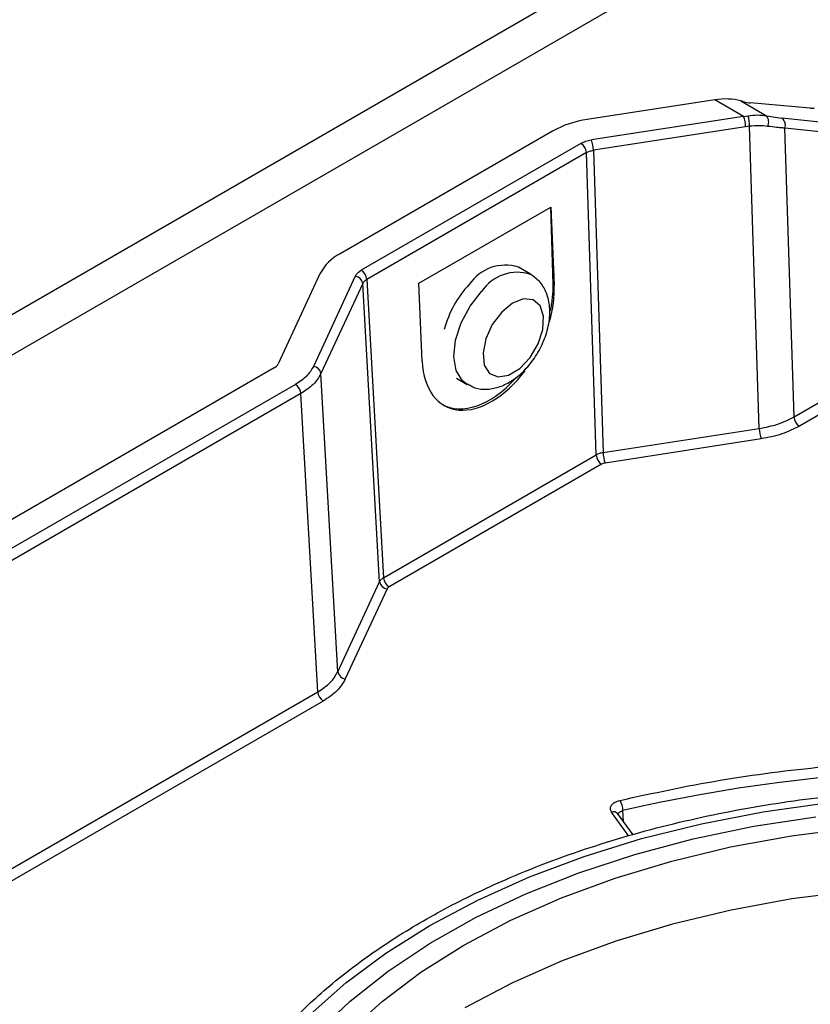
# Model space of a CAD drawing. Header units: inches. Extents: x 0.6 to 33.8, y 0 to 21.7.
# Tile 106 of 169: x 24.756 to 25.257, y 14.146 to 14.769. Entities that reach past the tile are written whole.
import ezdxf

# ---------------------------------------------------------------- set-up
doc = ezdxf.new("R2010")
doc.units = ezdxf.units.IN
doc.header["$MEASUREMENT"] = 0

msp = doc.modelspace()

# ---------------------------------------------------------------- linework, layer by layer
at = {"color": 7, "linetype": 'Continuous'}
for p, q in [((25.56961, 15.05452), (24.03077, 14.16616)), ((25.59171, 15.04176), (24.05287, 14.15341)), ((25.19643, 14.7182), (25.11567, 14.70571)), ((25.21466, 14.70768), (25.19643, 14.7182)), ((25.2129, 14.71752), (25.22914, 14.70814)), ((25.21448, 14.7171), (25.2129, 14.71752)), ((25.25692, 14.71285), (25.21889, 14.71625)), ((25.21466, 14.70768), (25.11831, 14.69278)), ((25.21466, 14.70768), (25.21744, 14.70815)), ((25.22914, 14.70814), (25.23897, 14.70657)), ((25.27393, 14.70294), (25.23897, 14.70657)), ((25.21593, 14.70113), (25.11958, 14.68623)), ((25.2184, 14.70143), (25.21593, 14.70113)), ((25.22456, 14.51009), (25.2184, 14.70143)), ((25.24659, 14.51744), (25.24071, 14.70029)), ((25.27567, 14.69666), (25.24071, 14.70029)), ((25.09361, 14.69836), (24.95915, 14.62073)), ((25.1117, 14.69058), (24.97263, 14.61029)), ((25.11958, 14.68623), (25.12573, 14.49481)), ((25.11517, 14.68476), (24.9761, 14.60448)), ((25.12133, 14.49334), (25.11517, 14.68476)), ((25.00903, 14.60203), (25.09255, 14.65025)), ((25.09255, 14.65025), (25.09474, 14.60085)), ((25.09401, 14.60127), (25.09255, 14.65025)), ((25.07984, 14.60771), (25.07206, 14.6122)), ((24.94641, 14.608), (24.91994, 14.55096)), ((24.96881, 14.60648), (24.94233, 14.54943)), ((24.97356, 14.60194), (24.94708, 14.54489)), ((24.98422, 14.41312), (24.97356, 14.60194)), ((24.9761, 14.60448), (24.98676, 14.41566)), ((25.01122, 14.55264), (25.00903, 14.60203)), ((25.09401, 14.60127), (25.09474, 14.60085)), ((24.91739, 14.54841), (24.67057, 14.40593)), ((24.95774, 14.35607), (24.94708, 14.54489)), ((24.93089, 14.53798), (24.68864, 14.39814)), ((25.03283, 14.5419), (25.03959, 14.538)), ((25.24659, 14.51744), (25.28455, 14.53935)), ((24.93436, 14.53217), (24.69211, 14.39232)), ((24.94502, 14.34335), (24.93436, 14.53217)), ((25.28802, 14.53354), (25.25006, 14.51162)), ((25.12573, 14.49481), (25.22456, 14.51009)), ((25.22583, 14.50355), (25.12701, 14.48826)), ((24.98676, 14.41566), (25.12133, 14.49334)), ((25.1248, 14.48753), (24.99024, 14.40984)), ((24.95774, 14.35607), (24.98422, 14.41312)), ((24.98897, 14.40857), (24.96249, 14.35152)), ((24.69827, 14.2009), (24.94502, 14.34335)), ((24.9485, 14.33753), (24.70174, 14.19509)), ((25.14202, 14.25201), (25.13107, 14.26727)), ((25.14466, 14.25276), (25.13507, 14.26612)), ((25.13868, 14.26109), (25.13829, 14.26819))]:
    msp.add_line(p, q, dxfattribs=at)
at = {"color": 7, "linetype": 'Continuous', "flags": 128}
for points in [[(25.03958, 14.538), (25.03654, 14.5404), (25.0327, 14.54692), (25.03126, 14.55574), (25.03235, 14.56609), (25.03587, 14.57703), (25.04151, 14.58761), (25.04876, 14.59687)], [(25.06149, 14.58381), (25.05557, 14.57591), (25.05144, 14.56688), (25.04968, 14.55794), (25.05051, 14.5503), (25.05383, 14.54499), (25.05918, 14.54273), (25.06584, 14.54381), (25.07292, 14.54811), (25.07946, 14.55503), (25.08457, 14.56364), (25.08756, 14.57278), (25.08804, 14.58121), (25.08593, 14.5878), (25.08152, 14.59165), (25.07541, 14.59225), (25.06842, 14.58951), (25.06149, 14.58381)], [(24.94033, 14.13909), (24.96282, 14.15908), (24.98812, 14.17791), (25.01607, 14.19546), (25.04646, 14.21159), (25.07909, 14.2262), (25.11372, 14.23918), (25.15011, 14.25045), (25.188, 14.25991), (25.22713, 14.26752), (25.26723, 14.2732)], [(24.94448, 14.12748), (24.96557, 14.14757), (24.98953, 14.16656), (25.0162, 14.1843), (25.04538, 14.20068), (25.07687, 14.21557), (25.11042, 14.22886), (25.14581, 14.24046), (25.18277, 14.25029), (25.22105, 14.25827), (25.26035, 14.26435)], [(24.96405, 14.12774), (24.98574, 14.14739), (25.0103, 14.16587), (25.03757, 14.18305), (25.06732, 14.19879), (25.09934, 14.21297), (25.13338, 14.22549), (25.16917, 14.23624), (25.20646, 14.24516), (25.24495, 14.25216), (25.28435, 14.25721)], [(25.69109, 14.14326), (25.6614, 14.15897), (25.62945, 14.17312), (25.59548, 14.18561), (25.55976, 14.19635), (25.52256, 14.20524), (25.48415, 14.21224), (25.44483, 14.21727), (25.40491, 14.2203), (25.36468, 14.22132), (25.32444, 14.2203), (25.28452, 14.21727), (25.2452, 14.21224), (25.20679, 14.20524), (25.16959, 14.19635), (25.13387, 14.18561), (25.0999, 14.17312), (25.06796, 14.15897), (25.03827, 14.14326)]]:
    msp.add_lwpolyline(points, dxfattribs=at)
at = {"color": 7, "linetype": 'Continuous'}
for centre, radius, start, end in [((25.12457, 14.64226), 0.06407, 97.97733, 118.88884), ((25.19718, 14.70089), 0.01875, 0.74608, 21.23819), ((25.20319, 14.70269), 0.01526, 355.28987, 20.965), ((25.2247, 14.7043), 0.00587, 330.4109, 40.83218), ((25.23578, 14.70231), 0.00533, 337.73496, 53.1545), ((25.10083, 14.68599), 0.01875, 0.74608, 21.23819), ((25.10758, 14.68417), 0.00762, 4.46649, 57.26592), ((24.97316, 14.59398), 0.0302, 117.64491, 152.34888), ((25.06375, 14.58607), 0.02742, 72.36231, 146.10987), ((24.96821, 14.6011), 0.00542, 8.91832, 83.60592), ((24.96851, 14.60389), 0.00762, 4.46649, 57.26592), ((25.07149, 14.58163), 0.02737, 72.07199, 146.15527), ((25.09015, 14.55531), 0.06737, 136.87559, 164.9175), ((24.91459, 14.55376), 0.00604, 297.64491, 332.34888), ((24.94173, 14.54405), 0.00542, 8.91832, 83.60592), ((24.92677, 14.53158), 0.00762, 4.46649, 57.26592), ((25.25418, 14.51803), 0.00762, 184.46649, 237.26592), ((25.24331, 14.51034), 0.01875, 180.74608, 201.23819), ((25.12892, 14.49393), 0.00762, 184.46649, 237.26592), ((25.14448, 14.49505), 0.01875, 180.74608, 201.23819), ((24.98957, 14.41395), 0.00542, 188.91832, 263.60592), ((24.99436, 14.41625), 0.00762, 184.46649, 237.26592), ((24.96309, 14.35691), 0.00542, 188.91832, 263.60592), ((24.95262, 14.34394), 0.00762, 184.46649, 237.26592), ((25.36511, 13.29003), 1.00412, 80.41053, 103.05531), ((25.12524, 14.26795), 0.01305, 1.04552, 31.09442), ((25.13222, 14.26375), 0.00371, 39.82456, 108.09883)]:
    msp.add_arc(centre, radius, start, end, dxfattribs=at)
for centre, major_axis, ratio, start_param, end_param in [((25.19643, 14.69409), (0.03216, 0.01017), 0.697943, 0.829924, 1.353523), ((25.21193, 14.72027), (0.00981, -0.00346), 0.218312, 5.050906, 5.574505), ((25.24996, 14.71687), (0.00981, -0.00346), 0.218312, 5.574505, 6.098103), ((25.05298, 14.57674), (0.02706, 0.05254), 0.606756, 5.034012, 5.468632), ((25.05225, 14.57716), (0.02792, 0.05206), 0.597163, 5.159695, 5.478988), ((25.05298, 14.57674), (0.02706, 0.05254), 0.606756, 2.327039, 4.437629), ((25.05225, 14.57716), (0.02792, 0.05206), 0.597163, 3.122874, 4.318578)]:
    msp.add_ellipse(centre, major_axis=major_axis, ratio=ratio, start_param=start_param, end_param=end_param, dxfattribs=at)
for points, knots in [([(25.21744, 14.70815), (25.21953, 14.70837), (25.22375, 14.70883), (25.22733, 14.70837), (25.22914, 14.70814)], [0, 0, 0, 0, 0.493901, 1, 1, 1, 1]), ([(25.22981, 14.7014), (25.22809, 14.70157), (25.22457, 14.70193), (25.2205, 14.7016), (25.2184, 14.70143)], [0, 0, 0, 0, 0.4860738, 1, 1, 1, 1]), ([(25.24071, 14.70029), (25.2407, 14.70029), (25.24067, 14.70029), (25.24055, 14.7003), (25.24012, 14.70031), (25.2385, 14.7004), (25.23514, 14.70065), (25.23176, 14.70113), (25.22981, 14.7014)], [0, 0, 0, 0, 0.001323, 0.010834, 0.036449, 0.132018, 0.500401, 1, 1, 1, 1]), ([(25.03976, 14.53836), (25.04129, 14.53744), (25.04513, 14.53512), (25.05249, 14.53466), (25.06059, 14.5363), (25.06866, 14.54044), (25.07641, 14.54698), (25.08327, 14.55565), (25.08854, 14.56572), (25.09172, 14.57647), (25.09234, 14.58673), (25.09035, 14.59568), (25.08631, 14.603), (25.08202, 14.6061), (25.07994, 14.6076)], [0, 0, 0, 0, 0.051663, 0.129481, 0.207182, 0.290839, 0.381635, 0.475035, 0.568742, 0.663938, 0.762389, 0.847419, 0.926149, 1, 1, 1, 1]), ([(25.13641, 14.27469), (25.15737, 14.27924), (25.19944, 14.28838), (25.26565, 14.29651), (25.31729, 14.30058), (25.34665, 14.30031), (25.35332, 14.30025)], [0, 0, 0, 0, 0.301126, 0.604658, 0.910156, 1, 1, 1, 1]), ([(24.86794, 14.02214), (24.86806, 14.02388), (24.86891, 14.03532), (24.87625, 14.05617), (24.8892, 14.08453), (24.90779, 14.11213), (24.93125, 14.13867), (24.95932, 14.16368), (24.9915, 14.18671), (25.0273, 14.2076), (25.06994, 14.22787), (25.11983, 14.24651), (25.17657, 14.26219), (25.23505, 14.27348), (25.29548, 14.28059), (25.35819, 14.28338), (25.41755, 14.28164), (25.47203, 14.27639), (25.52113, 14.26864), (25.56895, 14.25798), (25.61491, 14.24442), (25.65824, 14.22822), (25.69814, 14.20964), (25.73431, 14.18897), (25.76945, 14.16436), (25.80163, 14.13554), (25.82921, 14.10286), (25.8413, 14.08007), (25.84724, 14.06886)], [0, 0, 0, 0, 0.006507, 0.04282, 0.079129, 0.116215, 0.153296, 0.190382, 0.227464, 0.263777, 0.300086, 0.346535, 0.391713, 0.435531, 0.479352, 0.524531, 0.570976, 0.607289, 0.643598, 0.680684, 0.717765, 0.754851, 0.791933, 0.828246, 0.864555, 0.911004, 0.95618, 1, 1, 1, 1]), ([(25.13107, 14.26727), (25.13072, 14.26799), (25.13, 14.26943), (25.13086, 14.27167), (25.13301, 14.2736), (25.13528, 14.27433), (25.13641, 14.27469)], [0, 0, 0, 0, 0.250051, 0.499878, 0.749211, 1, 1, 1, 1]), ([(25.13538, 14.26604), (25.13544, 14.26627), (25.13558, 14.26687), (25.1366, 14.2677), (25.13772, 14.26803), (25.13829, 14.26819)], [0, 0, 0, 0, 0.235439, 0.617528, 1, 1, 1, 1])]:
    msp.add_open_spline(points, degree=3, knots=knots, dxfattribs=at)
for points in [[(25.1117, 14.69058), (25.11267, 14.69107), (25.11462, 14.69206), (25.11708, 14.69254), (25.11831, 14.69278)], [(25.11517, 14.68476), (25.11582, 14.68509), (25.11712, 14.68576), (25.11876, 14.68607), (25.11958, 14.68623)], [(24.96881, 14.60648), (24.96923, 14.60719), (24.97006, 14.6086), (24.97177, 14.60973), (24.97263, 14.61029)], [(24.97356, 14.60194), (24.97384, 14.60241), (24.9744, 14.60336), (24.97553, 14.60411), (24.9761, 14.60448)], [(24.94233, 14.54943), (24.94108, 14.5473), (24.93857, 14.54305), (24.93345, 14.53967), (24.93089, 14.53798)], [(24.94708, 14.54489), (24.94569, 14.54253), (24.9429, 14.53781), (24.93721, 14.53405), (24.93436, 14.53217)], [(25.22456, 14.51009), (25.22865, 14.5109), (25.23683, 14.5125), (25.24333, 14.51579), (25.24659, 14.51744)], [(25.25006, 14.51162), (25.24648, 14.50982), (25.23933, 14.5062), (25.23033, 14.50443), (25.22583, 14.50355)], [(25.12573, 14.49481), (25.12492, 14.49464), (25.12328, 14.49431), (25.12198, 14.49366), (25.12133, 14.49334)], [(25.12701, 14.48826), (25.1266, 14.48818), (25.12578, 14.48802), (25.12513, 14.48769), (25.1248, 14.48753)], [(24.98676, 14.41566), (24.9862, 14.41528), (24.98506, 14.41452), (24.9845, 14.41358), (24.98422, 14.41312)], [(24.99024, 14.40984), (24.98995, 14.40966), (24.98938, 14.40928), (24.98911, 14.40881), (24.98897, 14.40857)], [(24.94502, 14.34335), (24.94787, 14.34522), (24.95356, 14.34897), (24.95635, 14.3537), (24.95774, 14.35607)], [(24.96249, 14.35152), (24.96095, 14.34893), (24.95789, 14.34373), (24.95163, 14.3396), (24.9485, 14.33753)]]:
    msp.add_open_spline(points, degree=3, dxfattribs=at)

doc.saveas('drawing.dxf')
